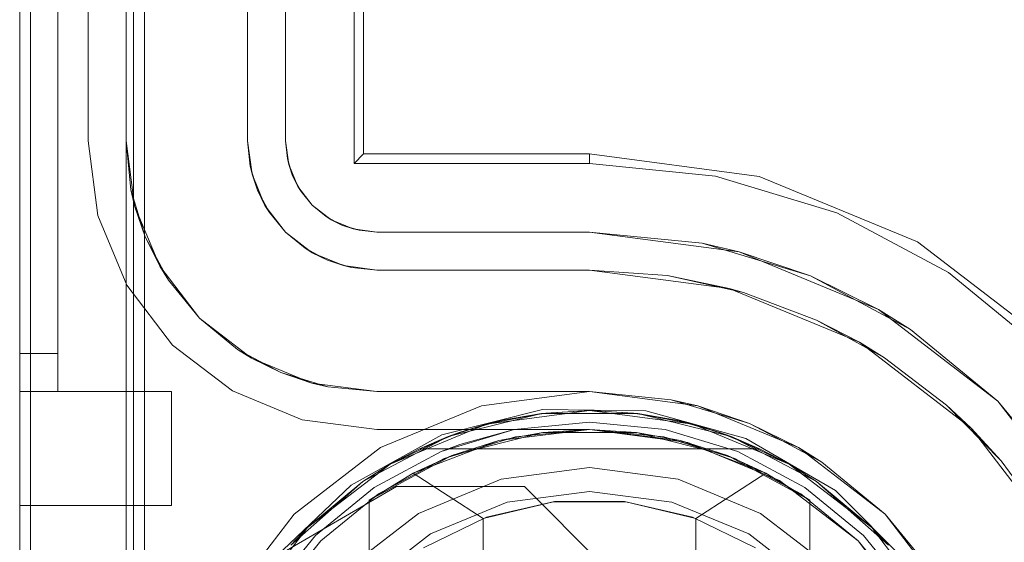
# Model space of a CAD drawing. Extents: x -620 to 300, y 62 to 1112.
# Tile 129 of 200: x 166.575 to 166.778, y 602.629 to 602.736. Entities that reach past the tile are written whole.
import ezdxf

# ---------------------------------------------------------------- set-up
doc = ezdxf.new("R2010")
doc.units = 0
doc.layers.get('0').update_dxf_attribs({"lineweight": 13})

# ---------------------------------------------------------------- blocks, each defined once
blk = doc.blocks.new('Referenz-A06CPVRZL0')
at = {"color": 9, "linetype": 'ByBlock', "lineweight": 13, "ltscale": 0.13, "true_color": 0xc1c9c4}
for p, q in [((166.57515, 605.1517), (166.57515, 602.57358)), ((166.57515, 602.57358), (166.57515, 605.1517)), ((166.59703, 602.57358), (166.59703, 605.1517)), ((166.57515, 602.66733), (166.57515, 605.05795)), ((166.58297, 602.66733), (166.58297, 605.05795)), ((166.59703, 605.0142), (166.59703, 602.71108)), ((166.62203, 602.71108), (166.62203, 605.0142)), ((166.57515, 603.86264), (166.57515, 602.66733)), ((166.57515, 603.86264), (166.57515, 602.65951)), ((166.57515, 602.65951), (166.57515, 603.86264)), ((166.58297, 602.66733), (166.58297, 603.86264)), ((166.58297, 602.65951), (166.58297, 603.86264)), ((166.58297, 603.86264), (166.58297, 602.65951)), ((166.59859, 602.57358), (166.59859, 603.62826)), ((166.62203, 602.76108), (166.62203, 602.71108)), ((166.59703, 602.71108), (166.59879, 602.69773)), ((166.59703, 602.71108), (166.59802, 602.70102)), ((166.59703, 602.71108), (166.59703, 602.57358)), ((166.59802, 602.70102), (166.59703, 602.71108)), ((166.59703, 602.71108), (166.59703, 602.71108)), ((166.62294, 602.7042), (166.62203, 602.71108)), ((166.62203, 602.71108), (166.62254, 602.70589)), ((166.62203, 602.71108), (166.62203, 602.71108)), ((166.62284, 602.70489), (166.62254, 602.70589)), ((166.62254, 602.70589), (166.62294, 602.7042)), ((166.62338, 602.70313), (166.62284, 602.70489)), ((166.62294, 602.7042), (166.62405, 602.70091)), ((166.62559, 602.69779), (166.62294, 602.7042)), ((166.62405, 602.70091), (166.62338, 602.70313)), ((166.59802, 602.70102), (166.59879, 602.69773)), ((166.60095, 602.69134), (166.59802, 602.70102)), ((166.62514, 602.69887), (166.62405, 602.70091)), ((166.62405, 602.70091), (166.62559, 602.69779)), ((166.59879, 602.69773), (166.60394, 602.68529)), ((166.59879, 602.69773), (166.60095, 602.69134)), ((166.62601, 602.69724), (166.62514, 602.69887)), ((166.62559, 602.69779), (166.62651, 602.69632)), ((166.62981, 602.69229), (166.62559, 602.69779)), ((166.62651, 602.69632), (166.62601, 602.69724)), ((166.62651, 602.69632), (166.62981, 602.69229)), ((166.60095, 602.69134), (166.60394, 602.68529)), ((166.60572, 602.68243), (166.60095, 602.69134)), ((166.63531, 602.68807), (166.62981, 602.69229)), ((166.62981, 602.69229), (166.63384, 602.68899)), ((166.63476, 602.6885), (166.63384, 602.68899)), ((166.63384, 602.68899), (166.63531, 602.68807)), ((166.63638, 602.68763), (166.63476, 602.6885)), ((166.63531, 602.68807), (166.63843, 602.68654)), ((166.64172, 602.68542), (166.63531, 602.68807)), ((166.63843, 602.68654), (166.63638, 602.68763)), ((166.60394, 602.68529), (166.61213, 602.67462)), ((166.60394, 602.68529), (166.60572, 602.68243)), ((166.64065, 602.68586), (166.63843, 602.68654)), ((166.63843, 602.68654), (166.64172, 602.68542)), ((166.64241, 602.68533), (166.64065, 602.68586)), ((166.64172, 602.68542), (166.64341, 602.68502)), ((166.64859, 602.68451), (166.64172, 602.68542)), ((166.64341, 602.68502), (166.64241, 602.68533)), ((166.64341, 602.68502), (166.64859, 602.68451)), ((166.69234, 602.68451), (166.64859, 602.68451)), ((166.64859, 602.68451), (166.69234, 602.68451)), ((166.64859, 602.68451), (166.64859, 602.68451)), ((166.69234, 602.68451), (166.72106, 602.68073)), ((166.70833, 602.68336), (166.69234, 602.68451)), ((166.69234, 602.68451), (166.70833, 602.68336)), ((166.69234, 602.68451), (166.69234, 602.68451)), ((166.72106, 602.68073), (166.70833, 602.68336)), ((166.70833, 602.68336), (166.72398, 602.67991)), ((166.60572, 602.68243), (166.61213, 602.67462)), ((166.61213, 602.67462), (166.60572, 602.68243)), ((166.72106, 602.68073), (166.74781, 602.66965)), ((166.72398, 602.67991), (166.72106, 602.68073)), ((166.73897, 602.67424), (166.72398, 602.67991)), ((166.61213, 602.67462), (166.62281, 602.66642)), ((166.61213, 602.67462), (166.61995, 602.6682)), ((166.61995, 602.6682), (166.61213, 602.67462)), ((166.74781, 602.66965), (166.73897, 602.67424)), ((166.73897, 602.67424), (166.75299, 602.66647)), ((166.75299, 602.66647), (166.74781, 602.66965)), ((166.74781, 602.66965), (166.77079, 602.65202)), ((166.57515, 602.66733), (166.57515, 602.6658)), ((166.57906, 602.66733), (166.57515, 602.66733)), ((166.57906, 602.66733), (166.57515, 602.66733)), ((166.57515, 602.6653), (166.57515, 602.66733)), ((166.58297, 602.66733), (166.57906, 602.66733)), ((166.58297, 602.66733), (166.57906, 602.66733)), ((166.58297, 602.6658), (166.58297, 602.66733)), ((166.58297, 602.6658), (166.58297, 602.66733)), ((166.61995, 602.6682), (166.62281, 602.66642)), ((166.62886, 602.66344), (166.61995, 602.6682)), ((166.57515, 602.6658), (166.57515, 602.66434)), ((166.57515, 602.66342), (166.57515, 602.6653)), ((166.58297, 602.66434), (166.58297, 602.6658)), ((166.58297, 602.66434), (166.58297, 602.6658)), ((166.62281, 602.66642), (166.63525, 602.66127)), ((166.62281, 602.66642), (166.62886, 602.66344)), ((166.76574, 602.65676), (166.75299, 602.66647)), ((166.57515, 602.66434), (166.57515, 602.66299)), ((166.57515, 602.6618), (166.57515, 602.66342)), ((166.57515, 602.66299), (166.57515, 602.6618)), ((166.58297, 602.66299), (166.58297, 602.66434)), ((166.58297, 602.66299), (166.58297, 602.66434)), ((166.58297, 602.6618), (166.58297, 602.66299)), ((166.58297, 602.6618), (166.58297, 602.66299)), ((166.62886, 602.66344), (166.63525, 602.66127)), ((166.63853, 602.6605), (166.62886, 602.66344)), ((166.57515, 602.6618), (166.57515, 602.66083)), ((166.57515, 602.66056), (166.57515, 602.6618)), ((166.57515, 602.66083), (166.57515, 602.66011)), ((166.58297, 602.66083), (166.58297, 602.6618)), ((166.58297, 602.66083), (166.58297, 602.6618)), ((166.58297, 602.66011), (166.58297, 602.66083)), ((166.58297, 602.66011), (166.58297, 602.66083)), ((166.63525, 602.66127), (166.64859, 602.65951)), ((166.63525, 602.66127), (166.63853, 602.6605)), ((166.57515, 602.65978), (166.57515, 602.66056)), ((166.57515, 602.66011), (166.57515, 602.65966)), ((166.57515, 602.65951), (166.57515, 602.65978)), ((166.57515, 602.65966), (166.57515, 602.65951)), ((166.57515, 602.65951), (166.57906, 602.65951)), ((166.57515, 602.65951), (166.58297, 602.65951)), ((166.57515, 602.65951), (166.57515, 602.65345)), ((166.57906, 602.65951), (166.57515, 602.65951)), ((166.57515, 602.65951), (166.57515, 602.65951)), ((166.57515, 602.65345), (166.57515, 602.65951)), ((166.57515, 602.65951), (166.58297, 602.65951)), ((166.57906, 602.65951), (166.58297, 602.65951)), ((166.58297, 602.65951), (166.57906, 602.65951)), ((166.58297, 602.65966), (166.58297, 602.66011)), ((166.58297, 602.65966), (166.58297, 602.66011)), ((166.58297, 602.65951), (166.58297, 602.65966)), ((166.58297, 602.65951), (166.58297, 602.65966)), ((166.6064, 602.65951), (166.58297, 602.65951)), ((166.58297, 602.65951), (166.58297, 602.65951)), ((166.58297, 602.65951), (166.58297, 602.65951)), ((166.58297, 602.65951), (166.58297, 602.65951)), ((166.58297, 602.65951), (166.58297, 602.65951)), ((166.58297, 602.65951), (166.58297, 602.65951)), ((166.6064, 602.65951), (166.58297, 602.65951)), ((166.58297, 602.65951), (166.58297, 602.65951)), ((166.6064, 602.65345), (166.6064, 602.65951)), ((166.6064, 602.65345), (166.6064, 602.65951)), ((166.6064, 602.65951), (166.6064, 602.65951)), ((166.63853, 602.6605), (166.64859, 602.65951)), ((166.64859, 602.65951), (166.63853, 602.6605)), ((166.64859, 602.65951), (166.69234, 602.65951)), ((166.66185, 602.65951), (166.64859, 602.65951)), ((166.64859, 602.65951), (166.64859, 602.65951)), ((166.6768, 602.65951), (166.66185, 602.65951)), ((166.69234, 602.65951), (166.6768, 602.65951)), ((166.69234, 602.65951), (166.71458, 602.65659)), ((166.70911, 602.65786), (166.69234, 602.65951)), ((166.69234, 602.65951), (166.69234, 602.65951)), ((166.70911, 602.65786), (166.71235, 602.65688)), ((166.71458, 602.65659), (166.70911, 602.65786)), ((166.71235, 602.65688), (166.71805, 602.65515)), ((166.77079, 602.65202), (166.76574, 602.65676)), ((166.76574, 602.65676), (166.77696, 602.64532)), ((166.71458, 602.65659), (166.73531, 602.648)), ((166.72523, 602.65297), (166.71458, 602.65659)), ((166.71805, 602.65515), (166.72523, 602.65297)), ((166.57515, 602.65345), (166.57515, 602.64779)), ((166.57515, 602.64779), (166.57515, 602.65345)), ((166.6064, 602.64779), (166.6064, 602.65345)), ((166.6064, 602.64779), (166.6064, 602.65345)), ((166.69234, 602.65326), (166.6768, 602.65173)), ((166.6768, 602.65173), (166.69234, 602.65326)), ((166.70789, 602.65173), (166.69234, 602.65326)), ((166.69234, 602.65326), (166.70789, 602.65173)), ((166.73531, 602.648), (166.72523, 602.65297)), ((166.72523, 602.65297), (166.73184, 602.64944)), ((166.6768, 602.65173), (166.66185, 602.6472)), ((166.6768, 602.65173), (166.66569, 602.64868)), ((166.66569, 602.64868), (166.6768, 602.65173)), ((166.69234, 602.6517), (166.6771, 602.6502)), ((166.70758, 602.6502), (166.69234, 602.6517)), ((166.72284, 602.6472), (166.70789, 602.65173)), ((166.70789, 602.65173), (166.72284, 602.6472)), ((166.77696, 602.64532), (166.77079, 602.65202)), ((166.77079, 602.65202), (166.78842, 602.62904)), ((166.66569, 602.64868), (166.66185, 602.6472)), ((166.66185, 602.6472), (166.66569, 602.64868)), ((166.6771, 602.6502), (166.66245, 602.64575)), ((166.72224, 602.64575), (166.70758, 602.6502)), ((166.73184, 602.64944), (166.7371, 602.64663)), ((166.57515, 602.64779), (166.57515, 602.64294)), ((166.57515, 602.64294), (166.57515, 602.64779)), ((166.6064, 602.64294), (166.6064, 602.64779)), ((166.6064, 602.64294), (166.6064, 602.64779)), ((166.66185, 602.6472), (166.64807, 602.63983)), ((166.64807, 602.63983), (166.66185, 602.6472)), ((166.73661, 602.63983), (166.72284, 602.6472)), ((166.72284, 602.6472), (166.73661, 602.63983)), ((166.73531, 602.648), (166.75311, 602.63434)), ((166.74009, 602.64503), (166.73531, 602.648)), ((166.66245, 602.64575), (166.64894, 602.63853)), ((166.73575, 602.63853), (166.72224, 602.64575)), ((166.7371, 602.64663), (166.74009, 602.64503)), ((166.75311, 602.63434), (166.74009, 602.64503)), ((166.78641, 602.63238), (166.77696, 602.64532)), ((166.57515, 602.64294), (166.57515, 602.63922)), ((166.57515, 602.63922), (166.57515, 602.64294)), ((166.6064, 602.63922), (166.6064, 602.64294)), ((166.6064, 602.63922), (166.6064, 602.64294)), ((166.67414, 602.64149), (166.69234, 602.64389)), ((166.69234, 602.64389), (166.67414, 602.64149)), ((166.69234, 602.64389), (166.71054, 602.64149)), ((166.71054, 602.64149), (166.69234, 602.64389)), ((166.65719, 602.63447), (166.67414, 602.64149)), ((166.67414, 602.64149), (166.65719, 602.63447)), ((166.71054, 602.64149), (166.7275, 602.63447)), ((166.7275, 602.63447), (166.71054, 602.64149)), ((166.57515, 602.63922), (166.57515, 602.63687)), ((166.57515, 602.63687), (166.57515, 602.63922)), ((166.6064, 602.63687), (166.6064, 602.63922)), ((166.6064, 602.63687), (166.6064, 602.63922)), ((166.64807, 602.63983), (166.63599, 602.62992)), ((166.63599, 602.62992), (166.64807, 602.63983)), ((166.69234, 602.63901), (166.67541, 602.63678)), ((166.67541, 602.63678), (166.69234, 602.63901)), ((166.70928, 602.63678), (166.69234, 602.63901)), ((166.69234, 602.63901), (166.70928, 602.63678)), ((166.74869, 602.62992), (166.73661, 602.63983)), ((166.73661, 602.63983), (166.74869, 602.62992)), ((166.57515, 602.63687), (166.57515, 602.63608)), ((166.57515, 602.63608), (166.57515, 602.63687)), ((166.6064, 602.63608), (166.6064, 602.63687)), ((166.6064, 602.63608), (166.6064, 602.63687)), ((166.64894, 602.63853), (166.6371, 602.62882)), ((166.67541, 602.63678), (166.65962, 602.63025)), ((166.65962, 602.63025), (166.67541, 602.63678)), ((166.72506, 602.63025), (166.70928, 602.63678)), ((166.70928, 602.63678), (166.72506, 602.63025)), ((166.74759, 602.62882), (166.73575, 602.63853)), ((166.57515, 602.63608), (166.6064, 602.63608)), ((166.57515, 602.63608), (166.57515, 602.63608)), ((166.57515, 602.63608), (166.6064, 602.63608)), ((166.6064, 602.63608), (166.6064, 602.63608)), ((166.64262, 602.62329), (166.65719, 602.63447)), ((166.65719, 602.63447), (166.64262, 602.62329)), ((166.7275, 602.63447), (166.74206, 602.62329)), ((166.74206, 602.62329), (166.7275, 602.63447)), ((166.75311, 602.63434), (166.76677, 602.61654)), ((166.7638, 602.62132), (166.75311, 602.63434)), ((166.63599, 602.62992), (166.62608, 602.61785)), ((166.62608, 602.61785), (166.63599, 602.62992)), ((166.6371, 602.62882), (166.62738, 602.61698)), ((166.65962, 602.63025), (166.64607, 602.61985)), ((166.64607, 602.61985), (166.65962, 602.63025)), ((166.73861, 602.61985), (166.72506, 602.63025)), ((166.72506, 602.63025), (166.73861, 602.61985)), ((166.7573, 602.61698), (166.74759, 602.62882)), ((166.7586, 602.61785), (166.74869, 602.62992)), ((166.74869, 602.62992), (166.7586, 602.61785))]:
    blk.add_line(p, q, dxfattribs=at)
at = {"color": 251, "linetype": 'ByBlock', "lineweight": 13, "ltscale": 0.13, "true_color": 0x636363}
for p, q in [((166.57515, 605.1517), (166.57515, 602.57358)), ((166.60084, 605.1517), (166.60084, 602.57358)), ((166.57741, 605.13582), (166.57741, 602.59076)), ((166.6439, 602.70639), (166.6439, 605.01889)), ((166.64588, 602.70837), (166.64588, 605.01691)), ((166.58922, 602.71108), (166.58922, 605.0142)), ((166.58922, 605.0142), (166.58922, 602.71108)), ((166.62984, 602.71108), (166.62984, 605.0142)), ((166.62984, 605.0142), (166.62984, 602.71108)), ((166.59124, 602.69571), (166.58922, 602.71108)), ((166.58922, 602.71108), (166.59124, 602.69571)), ((166.58922, 602.71108), (166.58922, 602.71108)), ((166.62984, 602.71108), (166.6302, 602.70742)), ((166.63048, 602.70622), (166.62984, 602.71108)), ((166.6302, 602.70742), (166.62984, 602.71108)), ((166.62984, 602.71108), (166.62984, 602.71108)), ((166.6302, 602.70742), (166.63048, 602.70622)), ((166.63127, 602.7039), (166.6302, 602.70742)), ((166.64588, 602.70837), (166.6439, 602.70639)), ((166.69234, 602.70837), (166.64588, 602.70837)), ((166.72723, 602.70377), (166.69234, 602.70837)), ((166.69234, 602.70837), (166.69234, 602.70639)), ((166.63235, 602.7017), (166.63048, 602.70622)), ((166.63048, 602.70622), (166.63127, 602.7039)), ((166.69234, 602.70639), (166.6439, 602.70639)), ((166.71825, 602.70384), (166.69234, 602.70639)), ((166.63127, 602.7039), (166.63235, 602.7017)), ((166.633, 602.70066), (166.63127, 602.7039)), ((166.74317, 602.69628), (166.71825, 602.70384)), ((166.75974, 602.69031), (166.72723, 602.70377)), ((166.63533, 602.69782), (166.63235, 602.7017)), ((166.63235, 602.7017), (166.633, 602.70066)), ((166.633, 602.70066), (166.63533, 602.69782)), ((166.63533, 602.69782), (166.633, 602.70066)), ((166.63922, 602.69484), (166.63533, 602.69782)), ((166.63533, 602.69782), (166.63818, 602.69549)), ((166.63818, 602.69549), (166.63533, 602.69782)), ((166.59717, 602.68139), (166.59124, 602.69571)), ((166.59124, 602.69571), (166.59717, 602.68139)), ((166.63818, 602.69549), (166.63922, 602.69484)), ((166.64142, 602.69375), (166.63818, 602.69549)), ((166.76613, 602.68401), (166.74317, 602.69628)), ((166.63922, 602.69484), (166.64142, 602.69375)), ((166.64374, 602.69296), (166.63922, 602.69484)), ((166.64142, 602.69375), (166.64374, 602.69296)), ((166.64493, 602.69269), (166.64142, 602.69375)), ((166.64859, 602.69233), (166.64374, 602.69296)), ((166.64374, 602.69296), (166.64493, 602.69269)), ((166.64493, 602.69269), (166.64859, 602.69233)), ((166.64859, 602.69233), (166.64493, 602.69269)), ((166.69234, 602.69233), (166.64859, 602.69233)), ((166.64859, 602.69233), (166.69234, 602.69233)), ((166.64859, 602.69233), (166.64859, 602.69233)), ((166.71551, 602.69004), (166.69234, 602.69233)), ((166.69234, 602.69233), (166.72308, 602.68828)), ((166.69234, 602.69233), (166.69234, 602.69233)), ((166.72308, 602.68828), (166.71551, 602.69004)), ((166.71551, 602.69004), (166.73779, 602.68329)), ((166.78765, 602.66889), (166.75974, 602.69031)), ((166.73779, 602.68329), (166.72308, 602.68828)), ((166.72308, 602.68828), (166.75172, 602.67642)), ((166.75172, 602.67642), (166.73779, 602.68329)), ((166.73779, 602.68329), (166.75832, 602.67231)), ((166.78626, 602.66749), (166.76613, 602.68401)), ((166.60661, 602.66909), (166.59717, 602.68139)), ((166.59717, 602.68139), (166.60661, 602.66909)), ((166.75832, 602.67231), (166.75172, 602.67642)), ((166.75172, 602.67642), (166.77631, 602.65754)), ((166.77631, 602.65754), (166.75832, 602.67231)), ((166.6189, 602.65966), (166.60661, 602.66909)), ((166.60661, 602.66909), (166.6189, 602.65966)), ((166.63323, 602.65372), (166.6189, 602.65966)), ((166.6189, 602.65966), (166.63323, 602.65372)), ((166.69234, 602.65951), (166.6701, 602.65659)), ((166.71458, 602.65659), (166.69234, 602.65951)), ((166.79108, 602.63955), (166.77631, 602.65754)), ((166.77631, 602.65754), (166.79518, 602.63295)), ((166.6701, 602.65659), (166.64937, 602.648)), ((166.68263, 602.65582), (166.66197, 602.65062)), ((166.70394, 602.65557), (166.68263, 602.65582)), ((166.72447, 602.6499), (166.70394, 602.65557)), ((166.73531, 602.648), (166.71458, 602.65659)), ((166.64859, 602.6517), (166.63323, 602.65372)), ((166.63323, 602.65372), (166.64859, 602.6517)), ((166.64859, 602.6517), (166.64859, 602.6517)), ((166.69234, 602.6517), (166.64859, 602.6517)), ((166.64859, 602.6517), (166.69234, 602.6517)), ((166.69234, 602.6517), (166.69234, 602.6517)), ((166.69234, 602.6517), (166.71256, 602.64904)), ((166.71256, 602.64904), (166.69234, 602.6517)), ((166.66197, 602.65062), (166.64332, 602.64032)), ((166.71256, 602.64904), (166.7314, 602.64123)), ((166.7314, 602.64123), (166.71256, 602.64904)), ((166.74288, 602.63918), (166.72447, 602.6499)), ((166.64937, 602.648), (166.63158, 602.63434)), ((166.75311, 602.63434), (166.73531, 602.648)), ((166.7314, 602.64123), (166.74759, 602.62882)), ((166.74759, 602.62882), (166.7314, 602.64123)), ((166.64332, 602.64032), (166.62792, 602.62561)), ((166.62792, 602.62561), (166.65265, 602.63998)), ((166.62792, 602.62561), (166.65265, 602.63998)), ((166.65265, 602.63998), (166.67897, 602.63998)), ((166.65265, 602.63998), (166.67897, 602.63998)), ((166.65265, 602.63998), (166.65265, 602.63998)), ((166.67897, 602.63998), (166.69991, 602.61904)), ((166.67897, 602.63998), (166.69991, 602.61904)), ((166.67897, 602.63998), (166.67897, 602.63998)), ((166.75795, 602.62411), (166.74288, 602.63918)), ((166.63158, 602.63434), (166.61792, 602.61654)), ((166.76677, 602.61654), (166.75311, 602.63434)), ((166.74759, 602.62882), (166.76, 602.61264)), ((166.76, 602.61264), (166.74759, 602.62882))]:
    blk.add_line(p, q, dxfattribs=at)
at = {"color": 7, "linetype": 'ByBlock', "lineweight": 13, "ltscale": 0.13}
for p, q in [((166.66323, 602.65027), (166.68245, 602.65501)), ((166.68245, 602.65501), (166.66323, 602.65027)), ((166.67111, 602.65281), (166.69234, 602.65561)), ((166.69234, 602.65561), (166.67111, 602.65281)), ((166.68245, 602.65501), (166.67111, 602.65281)), ((166.68334, 602.65511), (166.67444, 602.65363)), ((166.68334, 602.65511), (166.67444, 602.65363)), ((166.68245, 602.65501), (166.67444, 602.65363)), ((166.69234, 602.65561), (166.68245, 602.65501)), ((166.68334, 602.65511), (166.68245, 602.65501)), ((166.68245, 602.65501), (166.70224, 602.65501)), ((166.70224, 602.65501), (166.68245, 602.65501)), ((166.69234, 602.65561), (166.68334, 602.65511)), ((166.69234, 602.65561), (166.68334, 602.65511)), ((166.70135, 602.65511), (166.69234, 602.65561)), ((166.70224, 602.65501), (166.69234, 602.65561)), ((166.69234, 602.65561), (166.71357, 602.65281)), ((166.70135, 602.65511), (166.69234, 602.65561)), ((166.71357, 602.65281), (166.69234, 602.65561)), ((166.70224, 602.65501), (166.70135, 602.65511)), ((166.71024, 602.65363), (166.70135, 602.65511)), ((166.71024, 602.65363), (166.70135, 602.65511)), ((166.71024, 602.65363), (166.70224, 602.65501)), ((166.70224, 602.65501), (166.72146, 602.65027)), ((166.71357, 602.65281), (166.70224, 602.65501)), ((166.72146, 602.65027), (166.70224, 602.65501)), ((166.65133, 602.64462), (166.67111, 602.65281)), ((166.67111, 602.65281), (166.65133, 602.64462)), ((166.67111, 602.65281), (166.66323, 602.65027)), ((166.66576, 602.65118), (166.67444, 602.65363)), ((166.67111, 602.65281), (166.66576, 602.65118)), ((166.67249, 602.65308), (166.66813, 602.65185)), ((166.67444, 602.65363), (166.67111, 602.65281)), ((166.67444, 602.65363), (166.67249, 602.65308)), ((166.71024, 602.65363), (166.71892, 602.65118)), ((166.71357, 602.65281), (166.71024, 602.65363)), ((166.7122, 602.65308), (166.71024, 602.65363)), ((166.71655, 602.65185), (166.7122, 602.65308)), ((166.71892, 602.65118), (166.71357, 602.65281)), ((166.72146, 602.65027), (166.71357, 602.65281)), ((166.71357, 602.65281), (166.73336, 602.64462)), ((166.73336, 602.64462), (166.71357, 602.65281)), ((166.66576, 602.65118), (166.6574, 602.64779)), ((166.66576, 602.65118), (166.6574, 602.64779)), ((166.66576, 602.65118), (166.66323, 602.65027)), ((166.6827, 602.6511), (166.664, 602.64638)), ((166.66813, 602.65185), (166.66576, 602.65118)), ((166.69234, 602.6517), (166.67368, 602.64944)), ((166.6827, 602.6511), (166.67368, 602.64944)), ((166.69234, 602.6517), (166.6827, 602.6511)), ((166.70199, 602.6511), (166.6827, 602.6511)), ((166.70199, 602.6511), (166.69234, 602.6517)), ((166.71101, 602.64944), (166.69234, 602.6517)), ((166.72068, 602.64638), (166.70199, 602.6511)), ((166.71101, 602.64944), (166.70199, 602.6511)), ((166.71892, 602.65118), (166.71655, 602.65185)), ((166.72146, 602.65027), (166.71892, 602.65118)), ((166.72728, 602.64779), (166.71892, 602.65118)), ((166.72728, 602.64779), (166.71892, 602.65118)), ((166.6457, 602.64106), (166.66323, 602.65027)), ((166.66323, 602.65027), (166.6457, 602.64106)), ((166.66323, 602.65027), (166.65133, 602.64462)), ((166.67368, 602.64944), (166.65609, 602.64278)), ((166.66323, 602.65027), (166.6574, 602.64779)), ((166.67368, 602.64944), (166.664, 602.64638)), ((166.72068, 602.64638), (166.71101, 602.64944)), ((166.72859, 602.64278), (166.71101, 602.64944)), ((166.72728, 602.64779), (166.72146, 602.65027)), ((166.72146, 602.65027), (166.73898, 602.64106)), ((166.73336, 602.64462), (166.72146, 602.65027)), ((166.73898, 602.64106), (166.72146, 602.65027)), ((166.6574, 602.64779), (166.65133, 602.64462)), ((166.6574, 602.64779), (166.72728, 602.64779)), ((166.6574, 602.64779), (166.6574, 602.64779)), ((166.6574, 602.64779), (166.72728, 602.64779)), ((166.73336, 602.64462), (166.72728, 602.64779)), ((166.72728, 602.64779), (166.72728, 602.64779)), ((166.63434, 602.63158), (166.65133, 602.64462)), ((166.65133, 602.64462), (166.63434, 602.63158)), ((166.65133, 602.64462), (166.6457, 602.64106)), ((166.65133, 602.64462), (166.6457, 602.64106)), ((166.664, 602.64638), (166.64703, 602.63722)), ((166.664, 602.64638), (166.65609, 602.64278)), ((166.73765, 602.63722), (166.72068, 602.64638)), ((166.72859, 602.64278), (166.72068, 602.64638)), ((166.73898, 602.64106), (166.73336, 602.64462)), ((166.73898, 602.64106), (166.73336, 602.64462)), ((166.73336, 602.64462), (166.75035, 602.63158)), ((166.75035, 602.63158), (166.73336, 602.64462)), ((166.65609, 602.64278), (166.64703, 602.63722)), ((166.64703, 602.63722), (166.65609, 602.64278)), ((166.65609, 602.64278), (166.67047, 602.63346)), ((166.71422, 602.63346), (166.72859, 602.64278)), ((166.73765, 602.63722), (166.72859, 602.64278)), ((166.73765, 602.63722), (166.72859, 602.64278)), ((166.6309, 602.62792), (166.6457, 602.64106)), ((166.6457, 602.64106), (166.6309, 602.62792)), ((166.6457, 602.64106), (166.63434, 602.63158)), ((166.6457, 602.64106), (166.63434, 602.63158)), ((166.73898, 602.64106), (166.75379, 602.62792)), ((166.75035, 602.63158), (166.73898, 602.64106)), ((166.75035, 602.63158), (166.73898, 602.64106)), ((166.75379, 602.62792), (166.73898, 602.64106)), ((166.64703, 602.63722), (166.64703, 602.61842)), ((166.64703, 602.50993), (166.64703, 602.63722)), ((166.64703, 602.63722), (166.64703, 602.63722)), ((166.67047, 602.63346), (166.68492, 602.63689)), ((166.68516, 602.63692), (166.67115, 602.6337)), ((166.68492, 602.63689), (166.69977, 602.63689)), ((166.69953, 602.63692), (166.68516, 602.63692)), ((166.71353, 602.6337), (166.69953, 602.63692)), ((166.69977, 602.63689), (166.71422, 602.63346)), ((166.73765, 602.61842), (166.73765, 602.63722)), ((166.73765, 602.63722), (166.73765, 602.63722)), ((166.73765, 602.63722), (166.73765, 602.50993)), ((166.67115, 602.6337), (166.65822, 602.62743)), ((166.67047, 602.63346), (166.67047, 602.5137)), ((166.72646, 602.62743), (166.71353, 602.6337)), ((166.71422, 602.5137), (166.71422, 602.63346)), ((166.6213, 602.61459), (166.63434, 602.63158)), ((166.63434, 602.63158), (166.6213, 602.61459)), ((166.63434, 602.63158), (166.6309, 602.62792)), ((166.63434, 602.63158), (166.6309, 602.62792)), ((166.75379, 602.62792), (166.75035, 602.63158)), ((166.75379, 602.62792), (166.75035, 602.63158)), ((166.75035, 602.63158), (166.76338, 602.61459)), ((166.76338, 602.61459), (166.75035, 602.63158))]:
    blk.add_line(p, q, dxfattribs=at)

msp = doc.modelspace()

# ---------------------------------------------------------------- block references
at = {"color": 8, "lineweight": 25, "ltscale": 0.25, "true_color": 0x808080}
msp.add_blockref('Referenz-A06CPVRZL0', (0, 0), dxfattribs=at)

doc.saveas('drawing.dxf')
